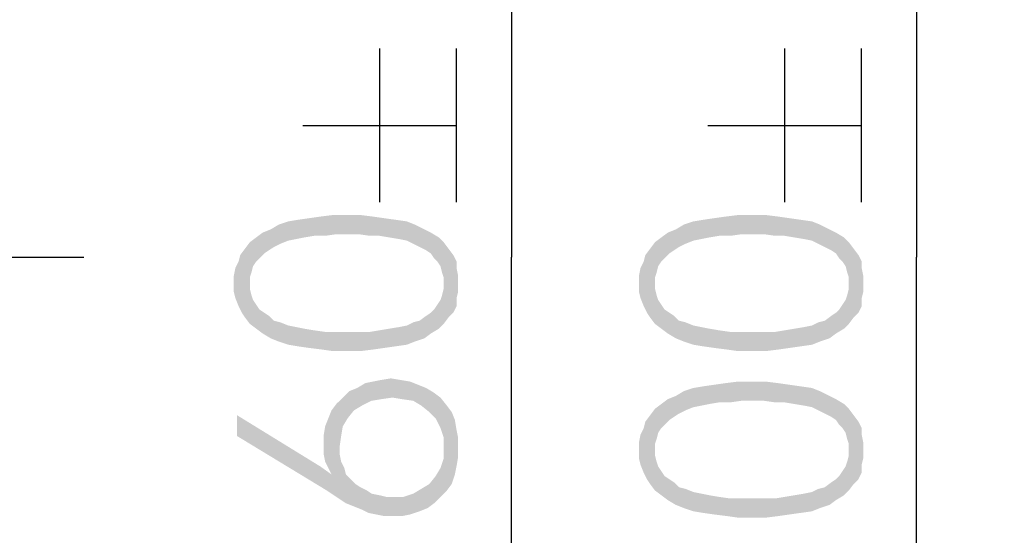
# Model space of a CAD drawing. Header units: millimetres. Extents: x 0 to 297, y 0 to 210.
# Tile 114 of 122: x 243.41 to 252.38, y 128.93 to 133.63. Entities that reach past the tile are written whole.
import ezdxf

# ---------------------------------------------------------------- set-up
doc = ezdxf.new("R2010")
doc.units = ezdxf.units.MM
doc.header["$LTSCALE"] = 16.335
doc.linetypes.add('CENTER', pattern=[0.6, 0.375, -0.075, 0.075, -0.075])
doc.layers.get('0').update_dxf_attribs({"linetype": 'CONTINUOUS'})
doc.layers.add('DEFAULT_1', color=7, linetype='CENTER')
doc.styles.get("Standard").update_dxf_attribs({"font": 'harmonyos_sans_sc_light.ttf'})
doc.dimstyles.new('DIMSTYLE_1', dxfattribs={"dimtxt": 2, "dimasz": 1.8, "dimexe": 0.8, "dimexo": 0, "dimgap": 0.5, "dimtad": 1, "dimzin": 0, "dimdsep": 46, "dimtxsty": 'STANDARD', "dimblk": '_FILLED', "dimblk1": '_FILLED', "dimblk2": '_FILLED', "dimcen": 0.09, "dimclrt": 7, "dimazin": 0, "dimtol": 1, "dimtp": 0.25, "dimtm": 0.25, "dimtfac": 1, "dimtofl": 0, "dimtmove": 0, "dimatfit": 3, "dimldrblk": '_FILLED', "dimfxl": 1, "dimtolj": 1, "dimtzin": 0, "dimarcsym": 0})
doc.dimstyles.new('DIMSTYLE_3', dxfattribs={"dimtxt": 2, "dimasz": 1.8, "dimexe": 0.8, "dimexo": 0, "dimgap": 0.5, "dimtad": 1, "dimzin": 0, "dimdsep": 46, "dimtxsty": 'STANDARD', "dimblk": '_FILLED', "dimblk1": '_FILLED', "dimblk2": '_FILLED', "dimcen": 0.09, "dimclrt": 7, "dimazin": 0, "dimtol": 1, "dimtp": 0.15, "dimtm": 0.15, "dimtfac": 1, "dimtofl": 0, "dimtmove": 0, "dimatfit": 3, "dimldrblk": '_FILLED', "dimfxl": 1, "dimtolj": 1, "dimtzin": 0, "dimarcsym": 0})

# ---------------------------------------------------------------- blocks, each defined once
blk = doc.blocks.new('_FILLED')
at = {"color": 0, "linetype": 'BYBLOCK'}
blk.add_solid([(0, 0), (-1, 0.1667), (-1, -0.1667)], dxfattribs=at)
blk = doc.blocks.new('*D6')
at = {"color": 7, "linetype": 'CONTINUOUS'}
for p, q in [((236.9262, 143.9637), (252.3843, 143.9637)), ((251.5843, 143.9637), (251.5843, 131.4637)), ((251.5843, 118.9637), (251.5843, 131.4637)), ((237.2181, 118.9637), (252.3843, 118.9637))]:
    blk.add_line(p, q, dxfattribs=at)
at = {"color": 7, "linetype": 'CONTINUOUS', "xscale": 1.8, "yscale": 1.8, "zscale": 1.8}
for p, rotation in [((251.5843, 143.9637), 90), ((251.5843, 118.9637), 270)]:
    blk.add_blockref('_FILLED', p, dxfattribs=dict(at, rotation=rotation))
blk = doc.blocks.new('*D9')
at = {"color": 7, "linetype": 'CONTINUOUS'}
for p, q in [((231.3686, 140.7637), (248.6927, 140.7637)), ((247.8927, 140.7637), (247.8927, 131.4637)), ((247.8927, 122.1637), (247.8927, 131.4637)), ((231.3686, 122.1637), (248.6927, 122.1637))]:
    blk.add_line(p, q, dxfattribs=at)
at = {"color": 7, "linetype": 'CONTINUOUS', "xscale": 1.8, "yscale": 1.8, "zscale": 1.8}
for p, rotation in [((247.8927, 140.7637), 90), ((247.8927, 122.1637), 270)]:
    blk.add_blockref('_FILLED', p, dxfattribs=dict(at, rotation=rotation))

msp = doc.modelspace()

# ---------------------------------------------------------------- linework, layer by layer
at = {"color": 7, "linetype": 'CONTINUOUS'}
for p, q in [((246.6927, 131.9645), (246.6927, 133.3645)), ((247.3927, 131.9645), (247.3927, 133.3645)), ((250.3843, 131.9645), (250.3843, 133.3645)), ((251.0843, 131.9645), (251.0843, 133.3645)), ((245.9927, 132.6645), (247.3927, 132.6645)), ((249.6843, 132.6645), (251.0843, 132.6645))]:
    msp.add_line(p, q, dxfattribs=at)
for points in [[(245.9329, 131.6287), (245.8599, 131.7893), (245.9475, 131.8039)], [(245.9475, 131.8039), (246.0059, 131.6433), (245.9329, 131.6287)], [(246.0059, 131.6433), (245.9475, 131.8039), (246.0497, 131.8185)], [(246.0497, 131.8185), (246.0935, 131.6579), (246.0059, 131.6433)], [(246.0935, 131.6579), (246.0497, 131.8185), (246.1518, 131.8331)], [(246.1518, 131.8331), (246.1956, 131.6579), (246.0935, 131.6579)], [(246.1956, 131.6579), (246.1518, 131.8331), (246.2686, 131.8477)], [(246.2686, 131.8477), (246.2978, 131.6725), (246.1956, 131.6579)], [(246.4, 131.6725), (246.2978, 131.6725), (246.2686, 131.8477)], [(246.4, 131.6725), (246.2686, 131.8477), (246.4, 131.8477)], [(246.4, 131.8477), (246.5022, 131.6725), (246.4, 131.6725)], [(246.5022, 131.6725), (246.4, 131.8477), (246.5168, 131.8477)], [(246.5168, 131.8477), (246.6044, 131.6579), (246.5022, 131.6725)], [(246.6044, 131.6579), (246.5168, 131.8477), (246.6336, 131.8331)], [(246.6336, 131.8331), (246.692, 131.6579), (246.6044, 131.6579)], [(246.692, 131.6579), (246.6336, 131.8331), (246.7358, 131.8185)], [(246.7358, 131.8185), (246.7796, 131.6433), (246.692, 131.6579)], [(246.7796, 131.6433), (246.7358, 131.8185), (246.838, 131.8039)], [(246.838, 131.8039), (246.8672, 131.6287), (246.7796, 131.6433)], [(246.9402, 131.6141), (246.8672, 131.6287), (246.838, 131.8039)], [(246.9402, 131.6141), (246.838, 131.8039), (246.9402, 131.7893)], [(249.6245, 131.6287), (249.5515, 131.7893), (249.6391, 131.8039)], [(249.6391, 131.8039), (249.6975, 131.6433), (249.6245, 131.6287)], [(249.6975, 131.6433), (249.6391, 131.8039), (249.7412, 131.8185)], [(249.7412, 131.8185), (249.785, 131.6579), (249.6975, 131.6433)], [(249.785, 131.6579), (249.7412, 131.8185), (249.8434, 131.8331)], [(249.8434, 131.8331), (249.8872, 131.6579), (249.785, 131.6579)], [(249.8872, 131.6579), (249.8434, 131.8331), (249.9602, 131.8477)], [(249.9602, 131.8477), (249.9894, 131.6725), (249.8872, 131.6579)], [(250.0916, 131.6725), (249.9894, 131.6725), (249.9602, 131.8477)], [(250.0916, 131.6725), (249.9602, 131.8477), (250.0916, 131.8477)], [(250.0916, 131.8477), (250.1938, 131.6725), (250.0916, 131.6725)], [(250.1938, 131.6725), (250.0916, 131.8477), (250.2084, 131.8477)], [(250.2084, 131.8477), (250.296, 131.6579), (250.1938, 131.6725)], [(250.296, 131.6579), (250.2084, 131.8477), (250.3252, 131.8331)], [(250.3252, 131.8331), (250.3836, 131.6579), (250.296, 131.6579)], [(250.3836, 131.6579), (250.3252, 131.8331), (250.4274, 131.8185)], [(250.4274, 131.8185), (250.4712, 131.6433), (250.3836, 131.6579)], [(250.4712, 131.6433), (250.4274, 131.8185), (250.5296, 131.8039)], [(250.5296, 131.8039), (250.5588, 131.6287), (250.4712, 131.6433)], [(250.6318, 131.6141), (250.5588, 131.6287), (250.5296, 131.8039)], [(250.6318, 131.6141), (250.5296, 131.8039), (250.6318, 131.7893)], [(245.6847, 131.5266), (245.6263, 131.6871), (245.6993, 131.7163)], [(245.6993, 131.7163), (245.7285, 131.5557), (245.6847, 131.5266)], [(245.7285, 131.5557), (245.6993, 131.7163), (245.7723, 131.7601)], [(245.7723, 131.7601), (245.7869, 131.5849), (245.7285, 131.5557)], [(245.8599, 131.6141), (245.7723, 131.7601), (245.8599, 131.7893)], [(245.8599, 131.6141), (245.7869, 131.5849), (245.7723, 131.7601)], [(245.8599, 131.7893), (245.9329, 131.6287), (245.8599, 131.6141)], [(246.9402, 131.7893), (246.9986, 131.5849), (246.9402, 131.6141)], [(246.9986, 131.5849), (246.9402, 131.7893), (247.0132, 131.7601)], [(247.0132, 131.7601), (247.057, 131.5557), (246.9986, 131.5849)], [(247.057, 131.5557), (247.0132, 131.7601), (247.1008, 131.7163)], [(247.1008, 131.7163), (247.1154, 131.5266), (247.057, 131.5557)], [(247.1591, 131.4974), (247.1154, 131.5266), (247.1008, 131.7163)], [(247.1591, 131.4974), (247.1008, 131.7163), (247.1591, 131.6871)], [(249.3763, 131.5266), (249.3179, 131.6871), (249.3909, 131.7163)], [(249.3909, 131.7163), (249.4201, 131.5557), (249.3763, 131.5266)], [(249.4201, 131.5557), (249.3909, 131.7163), (249.4639, 131.7601)], [(249.4639, 131.7601), (249.4785, 131.5849), (249.4201, 131.5557)], [(249.5515, 131.6141), (249.4639, 131.7601), (249.5515, 131.7893)], [(249.5515, 131.6141), (249.4785, 131.5849), (249.4639, 131.7601)], [(249.5515, 131.7893), (249.6245, 131.6287), (249.5515, 131.6141)], [(250.6318, 131.7893), (250.6902, 131.5849), (250.6318, 131.6141)], [(250.6902, 131.5849), (250.6318, 131.7893), (250.7048, 131.7601)], [(250.7048, 131.7601), (250.7485, 131.5557), (250.6902, 131.5849)], [(250.7485, 131.5557), (250.7048, 131.7601), (250.7923, 131.7163)], [(250.7923, 131.7163), (250.8069, 131.5266), (250.7485, 131.5557)], [(250.8507, 131.4974), (250.8069, 131.5266), (250.7923, 131.7163)], [(250.8507, 131.4974), (250.7923, 131.7163), (250.8507, 131.6871)], [(245.5679, 131.4244), (245.5095, 131.5995), (245.5679, 131.6433)], [(245.5971, 131.4536), (245.5679, 131.6433), (245.6263, 131.6871)], [(245.5679, 131.6433), (245.5971, 131.4536), (245.5679, 131.4244)], [(245.6263, 131.6871), (245.6409, 131.4974), (245.5971, 131.4536)], [(245.6847, 131.5266), (245.6409, 131.4974), (245.6263, 131.6871)], [(247.1591, 131.6871), (247.1883, 131.4536), (247.1591, 131.4974)], [(247.2175, 131.4244), (247.1883, 131.4536), (247.1591, 131.6871)], [(247.2175, 131.4244), (247.1591, 131.6871), (247.2321, 131.6433)], [(247.2321, 131.6433), (247.2467, 131.3806), (247.2175, 131.4244)], [(247.2613, 131.3222), (247.2467, 131.3806), (247.2321, 131.6433)], [(247.2759, 131.2784), (247.2613, 131.3222), (247.2321, 131.6433)], [(247.2759, 131.2784), (247.2321, 131.6433), (247.2759, 131.5995)], [(249.2595, 131.4244), (249.2011, 131.5995), (249.2595, 131.6433)], [(249.2887, 131.4536), (249.2595, 131.6433), (249.3179, 131.6871)], [(249.2595, 131.6433), (249.2887, 131.4536), (249.2595, 131.4244)], [(249.3179, 131.6871), (249.3325, 131.4974), (249.2887, 131.4536)], [(249.3763, 131.5266), (249.3325, 131.4974), (249.3179, 131.6871)], [(250.8507, 131.6871), (250.8799, 131.4536), (250.8507, 131.4974)], [(250.9091, 131.4244), (250.8799, 131.4536), (250.8507, 131.6871)], [(250.9091, 131.4244), (250.8507, 131.6871), (250.9237, 131.6433)], [(250.9237, 131.6433), (250.9383, 131.3806), (250.9091, 131.4244)], [(250.9529, 131.3222), (250.9383, 131.3806), (250.9237, 131.6433)], [(250.9675, 131.2784), (250.9529, 131.3222), (250.9237, 131.6433)], [(250.9675, 131.2784), (250.9237, 131.6433), (250.9675, 131.5995)], [(245.4657, 130.9134), (245.4219, 131.4828), (245.4657, 131.5411)], [(245.5095, 131.2784), (245.4657, 131.5411), (245.5095, 131.5995)], [(245.4657, 131.5411), (245.5095, 130.855), (245.4657, 130.9134)], [(245.5095, 131.1762), (245.5095, 130.855), (245.4657, 131.5411)], [(245.5095, 131.22), (245.5095, 131.1762), (245.4657, 131.5411)], [(245.5095, 131.2784), (245.5095, 131.22), (245.4657, 131.5411)], [(245.5095, 131.5995), (245.5241, 131.3222), (245.5095, 131.2784)], [(245.5387, 131.3806), (245.5241, 131.3222), (245.5095, 131.5995)], [(245.5679, 131.4244), (245.5387, 131.3806), (245.5095, 131.5995)], [(247.2759, 131.2784), (247.2759, 131.5995), (247.3197, 130.9134)], [(247.3197, 130.9134), (247.2759, 131.5995), (247.3197, 131.5411)], [(247.3197, 131.5411), (247.3635, 130.9572), (247.3197, 130.9134)], [(247.3635, 130.9572), (247.3197, 131.5411), (247.3635, 131.4828)], [(249.1573, 130.9134), (249.1135, 131.4828), (249.1573, 131.5411)], [(249.2011, 131.2784), (249.1573, 131.5411), (249.2011, 131.5995)], [(249.1573, 131.5411), (249.2011, 130.855), (249.1573, 130.9134)], [(249.2011, 131.1762), (249.2011, 130.855), (249.1573, 131.5411)], [(249.2011, 131.22), (249.2011, 131.1762), (249.1573, 131.5411)], [(249.2011, 131.2784), (249.2011, 131.22), (249.1573, 131.5411)], [(249.2011, 131.5995), (249.2157, 131.3222), (249.2011, 131.2784)], [(249.2303, 131.3806), (249.2157, 131.3222), (249.2011, 131.5995)], [(249.2595, 131.4244), (249.2303, 131.3806), (249.2011, 131.5995)], [(250.9675, 131.2784), (250.9675, 131.5995), (251.0113, 130.9134)], [(251.0113, 130.9134), (250.9675, 131.5995), (251.0113, 131.5411)], [(251.0113, 131.5411), (251.0551, 130.9572), (251.0113, 130.9134)], [(251.0551, 130.9572), (251.0113, 131.5411), (251.0551, 131.4828)], [(245.4073, 131.4244), (245.4219, 131.4828), (245.4365, 130.9572)], [(245.4657, 130.9134), (245.4365, 130.9572), (245.4219, 131.4828)], [(247.3635, 131.4828), (247.3927, 131.0156), (247.3635, 130.9572)], [(247.3927, 131.0886), (247.3927, 131.0156), (247.3635, 131.4828)], [(247.3927, 131.366), (247.3927, 131.0886), (247.3635, 131.4828)], [(247.3927, 131.366), (247.3635, 131.4828), (247.3927, 131.4244)], [(249.0989, 131.4244), (249.1135, 131.4828), (249.1281, 130.9572)], [(249.1573, 130.9134), (249.1281, 130.9572), (249.1135, 131.4828)], [(251.0551, 131.4828), (251.0843, 131.0156), (251.0551, 130.9572)], [(251.0843, 131.0886), (251.0843, 131.0156), (251.0551, 131.4828)], [(251.0843, 131.366), (251.0843, 131.0886), (251.0551, 131.4828)], [(251.0843, 131.366), (251.0551, 131.4828), (251.0843, 131.4244)], [(245.3781, 131.0886), (245.3635, 131.293), (245.3781, 131.366)], [(245.4073, 131.0156), (245.3781, 131.366), (245.4073, 131.4244)], [(245.3781, 131.366), (245.4073, 131.0156), (245.3781, 131.0886)], [(245.4073, 131.4244), (245.4365, 130.9572), (245.4073, 131.0156)], [(247.3927, 131.366), (247.4073, 131.147), (247.3927, 131.0886)], [(247.4073, 131.22), (247.4073, 131.147), (247.3927, 131.366)], [(247.4073, 131.22), (247.3927, 131.366), (247.4073, 131.293)], [(249.0697, 131.0886), (249.0551, 131.293), (249.0697, 131.366)], [(249.0989, 131.0156), (249.0697, 131.366), (249.0989, 131.4244)], [(249.0697, 131.366), (249.0989, 131.0156), (249.0697, 131.0886)], [(249.0989, 131.4244), (249.1281, 130.9572), (249.0989, 131.0156)], [(251.0843, 131.366), (251.0989, 131.147), (251.0843, 131.0886)], [(251.0989, 131.22), (251.0989, 131.147), (251.0843, 131.366)], [(251.0989, 131.22), (251.0843, 131.366), (251.0989, 131.293)], [(245.3635, 131.22), (245.3635, 131.293), (245.3781, 131.0886)], [(247.2759, 131.22), (247.2759, 131.2784), (247.3197, 130.9134)], [(249.0551, 131.22), (249.0551, 131.293), (249.0697, 131.0886)], [(250.9675, 131.22), (250.9675, 131.2784), (251.0113, 130.9134)], [(245.3635, 131.22), (245.3781, 131.0886), (245.3635, 131.147)], [(245.5095, 131.1762), (245.5241, 131.1178), (245.5679, 130.8112)], [(245.5095, 131.1762), (245.5679, 130.8112), (245.5095, 130.855)], [(247.2759, 130.855), (247.2613, 131.1178), (247.2759, 131.1762)], [(247.2759, 131.1762), (247.2759, 131.22), (247.3197, 130.9134)], [(247.2759, 131.1762), (247.3197, 130.9134), (247.2759, 130.855)], [(249.0551, 131.22), (249.0697, 131.0886), (249.0551, 131.147)], [(249.2011, 131.1762), (249.2157, 131.1178), (249.2595, 130.8112)], [(249.2011, 131.1762), (249.2595, 130.8112), (249.2011, 130.855)], [(250.9675, 130.855), (250.9529, 131.1178), (250.9675, 131.1762)], [(250.9675, 131.1762), (250.9675, 131.22), (251.0113, 130.9134)], [(250.9675, 131.1762), (251.0113, 130.9134), (250.9675, 130.855)], [(245.5241, 131.1178), (245.5387, 131.074), (245.5679, 130.8112)], [(247.2467, 131.074), (247.2613, 131.1178), (247.2759, 130.855)], [(249.2157, 131.1178), (249.2303, 131.074), (249.2595, 130.8112)], [(250.9383, 131.074), (250.9529, 131.1178), (250.9675, 130.855)], [(245.5679, 130.8112), (245.5387, 131.074), (245.5679, 131.0302)], [(245.5679, 131.0302), (245.5971, 130.9864), (245.6263, 130.7674)], [(245.5679, 131.0302), (245.6263, 130.7674), (245.5679, 130.8112)], [(247.1883, 130.9864), (247.2175, 131.0302), (247.2321, 130.8112)], [(247.2321, 130.8112), (247.2175, 131.0302), (247.2467, 131.074)], [(247.2467, 131.074), (247.2759, 130.855), (247.2321, 130.8112)], [(249.2595, 130.8112), (249.2303, 131.074), (249.2595, 131.0302)], [(249.2595, 131.0302), (249.2887, 130.9864), (249.3179, 130.7674)], [(249.2595, 131.0302), (249.3179, 130.7674), (249.2595, 130.8112)], [(250.8799, 130.9864), (250.9091, 131.0302), (250.9237, 130.8112)], [(250.9237, 130.8112), (250.9091, 131.0302), (250.9383, 131.074)], [(250.9383, 131.074), (250.9675, 130.855), (250.9237, 130.8112)], [(245.6263, 130.7674), (245.5971, 130.9864), (245.6409, 130.9572)], [(245.6409, 130.9572), (245.6993, 130.7236), (245.6263, 130.7674)], [(245.6409, 130.9572), (245.6847, 130.928), (245.6993, 130.7236)], [(245.6993, 130.7236), (245.6847, 130.928), (245.7285, 130.8842)], [(247.1008, 130.7236), (247.057, 130.8842), (247.1154, 130.928)], [(247.1154, 130.928), (247.1591, 130.7674), (247.1008, 130.7236)], [(247.1591, 130.7674), (247.1154, 130.928), (247.1591, 130.9572)], [(247.1591, 130.9572), (247.1883, 130.9864), (247.2321, 130.8112)], [(247.1591, 130.9572), (247.2321, 130.8112), (247.1591, 130.7674)], [(249.3179, 130.7674), (249.2887, 130.9864), (249.3325, 130.9572)], [(249.3325, 130.9572), (249.3909, 130.7236), (249.3179, 130.7674)], [(249.3325, 130.9572), (249.3763, 130.928), (249.3909, 130.7236)], [(249.3909, 130.7236), (249.3763, 130.928), (249.4201, 130.8842)], [(250.7923, 130.7236), (250.7485, 130.8842), (250.8069, 130.928)], [(250.8069, 130.928), (250.8507, 130.7674), (250.7923, 130.7236)], [(250.8507, 130.7674), (250.8069, 130.928), (250.8507, 130.9572)], [(250.8507, 130.9572), (250.8799, 130.9864), (250.9237, 130.8112)], [(250.8507, 130.9572), (250.9237, 130.8112), (250.8507, 130.7674)], [(245.7285, 130.8842), (245.7723, 130.6944), (245.6993, 130.7236)], [(245.7723, 130.6944), (245.7285, 130.8842), (245.7869, 130.8696)], [(245.7869, 130.8696), (245.8599, 130.6652), (245.7723, 130.6944)], [(245.8599, 130.6652), (245.7869, 130.8696), (245.8599, 130.8404)], [(245.8599, 130.8404), (245.9329, 130.8258), (245.9475, 130.6506)], [(245.8599, 130.8404), (245.9475, 130.6506), (245.8599, 130.6652)], [(245.9475, 130.6506), (245.9329, 130.8258), (246.0059, 130.8112)], [(246.0059, 130.8112), (246.0497, 130.636), (245.9475, 130.6506)], [(246.0497, 130.636), (246.0059, 130.8112), (246.0935, 130.7966)], [(246.7358, 130.636), (246.692, 130.7966), (246.7796, 130.8112)], [(246.7796, 130.8112), (246.838, 130.6506), (246.7358, 130.636)], [(246.838, 130.6506), (246.7796, 130.8112), (246.8672, 130.8258)], [(246.8672, 130.8258), (246.9402, 130.6652), (246.838, 130.6506)], [(246.9402, 130.6652), (246.8672, 130.8258), (246.9402, 130.8404)], [(246.9402, 130.8404), (246.9986, 130.8696), (247.0132, 130.6944)], [(246.9402, 130.8404), (247.0132, 130.6944), (246.9402, 130.6652)], [(247.0132, 130.6944), (246.9986, 130.8696), (247.057, 130.8842)], [(247.057, 130.8842), (247.1008, 130.7236), (247.0132, 130.6944)], [(249.4201, 130.8842), (249.4639, 130.6944), (249.3909, 130.7236)], [(249.4639, 130.6944), (249.4201, 130.8842), (249.4785, 130.8696)], [(249.4785, 130.8696), (249.5515, 130.6652), (249.4639, 130.6944)], [(249.5515, 130.6652), (249.4785, 130.8696), (249.5515, 130.8404)], [(249.5515, 130.8404), (249.6245, 130.8258), (249.6391, 130.6506)], [(249.5515, 130.8404), (249.6391, 130.6506), (249.5515, 130.6652)], [(249.6391, 130.6506), (249.6245, 130.8258), (249.6975, 130.8112)], [(249.6975, 130.8112), (249.7412, 130.636), (249.6391, 130.6506)], [(249.7412, 130.636), (249.6975, 130.8112), (249.785, 130.7966)], [(250.4274, 130.636), (250.3836, 130.7966), (250.4712, 130.8112)], [(250.4712, 130.8112), (250.5296, 130.6506), (250.4274, 130.636)], [(250.5296, 130.6506), (250.4712, 130.8112), (250.5588, 130.8258)], [(250.5588, 130.8258), (250.6318, 130.6652), (250.5296, 130.6506)], [(250.6318, 130.6652), (250.5588, 130.8258), (250.6318, 130.8404)], [(250.6318, 130.8404), (250.6902, 130.8696), (250.7048, 130.6944)], [(250.6318, 130.8404), (250.7048, 130.6944), (250.6318, 130.6652)], [(250.7048, 130.6944), (250.6902, 130.8696), (250.7485, 130.8842)], [(250.7485, 130.8842), (250.7923, 130.7236), (250.7048, 130.6944)], [(246.0935, 130.7966), (246.1664, 130.6214), (246.0497, 130.636)], [(246.1664, 130.6214), (246.0935, 130.7966), (246.1956, 130.782)], [(246.1956, 130.782), (246.2686, 130.6068), (246.1664, 130.6214)], [(246.2686, 130.6068), (246.1956, 130.782), (246.2978, 130.782)], [(246.2978, 130.782), (246.4, 130.6068), (246.2686, 130.6068)], [(246.4, 130.6068), (246.2978, 130.782), (246.4, 130.782)], [(246.4, 130.782), (246.5022, 130.782), (246.5168, 130.6068)], [(246.4, 130.782), (246.5168, 130.6068), (246.4, 130.6068)], [(246.5168, 130.6068), (246.5022, 130.782), (246.6044, 130.782)], [(246.6044, 130.782), (246.6336, 130.6214), (246.5168, 130.6068)], [(246.6336, 130.6214), (246.6044, 130.782), (246.692, 130.7966)], [(246.692, 130.7966), (246.7358, 130.636), (246.6336, 130.6214)], [(249.785, 130.7966), (249.858, 130.6214), (249.7412, 130.636)], [(249.858, 130.6214), (249.785, 130.7966), (249.8872, 130.782)], [(249.8872, 130.782), (249.9602, 130.6068), (249.858, 130.6214)], [(249.9602, 130.6068), (249.8872, 130.782), (249.9894, 130.782)], [(249.9894, 130.782), (250.0916, 130.6068), (249.9602, 130.6068)], [(250.0916, 130.6068), (249.9894, 130.782), (250.0916, 130.782)], [(250.0916, 130.782), (250.1938, 130.782), (250.2084, 130.6068)], [(250.0916, 130.782), (250.2084, 130.6068), (250.0916, 130.6068)], [(250.2084, 130.6068), (250.1938, 130.782), (250.296, 130.782)], [(250.296, 130.782), (250.3252, 130.6214), (250.2084, 130.6068)], [(250.3252, 130.6214), (250.296, 130.782), (250.3836, 130.7966)], [(250.3836, 130.7966), (250.4274, 130.636), (250.3252, 130.6214)], [(246.5314, 130.1105), (246.4876, 130.2711), (246.5606, 130.3149)], [(246.5606, 130.3149), (246.619, 130.1543), (246.5314, 130.1105)], [(246.619, 130.1543), (246.5606, 130.3149), (246.6336, 130.3295)], [(246.6336, 130.3295), (246.7066, 130.1689), (246.619, 130.1543)], [(246.7066, 130.1689), (246.6336, 130.3295), (246.7066, 130.3441)], [(246.7066, 130.3441), (246.7942, 130.3587), (246.8088, 130.1835)], [(246.7066, 130.3441), (246.8088, 130.1835), (246.7066, 130.1689)], [(246.8088, 130.1835), (246.7942, 130.3587), (246.8818, 130.3441)], [(246.8818, 130.3441), (246.8964, 130.1689), (246.8088, 130.1835)], [(246.8964, 130.1689), (246.8818, 130.3441), (246.9694, 130.3295)], [(246.9694, 130.3295), (246.9986, 130.1543), (246.8964, 130.1689)], [(246.9986, 130.1543), (246.9694, 130.3295), (247.0424, 130.3003)], [(247.0424, 130.3003), (247.0716, 130.1105), (246.9986, 130.1543)], [(247.0716, 130.1105), (247.0424, 130.3003), (247.1154, 130.2711)], [(249.6245, 130.1105), (249.5515, 130.2711), (249.6391, 130.2857)], [(249.6391, 130.2857), (249.6975, 130.1251), (249.6245, 130.1105)], [(249.6975, 130.1251), (249.6391, 130.2857), (249.7412, 130.3003)], [(249.7412, 130.3003), (249.785, 130.1397), (249.6975, 130.1251)], [(249.785, 130.1397), (249.7412, 130.3003), (249.8434, 130.3149)], [(249.8434, 130.3149), (249.8872, 130.1397), (249.785, 130.1397)], [(249.8872, 130.1397), (249.8434, 130.3149), (249.9602, 130.3295)], [(249.9602, 130.3295), (249.9894, 130.1543), (249.8872, 130.1397)], [(250.0916, 130.1543), (249.9894, 130.1543), (249.9602, 130.3295)], [(250.0916, 130.1543), (249.9602, 130.3295), (250.0916, 130.3295)], [(250.0916, 130.3295), (250.1938, 130.1543), (250.0916, 130.1543)], [(250.1938, 130.1543), (250.0916, 130.3295), (250.2084, 130.3295)], [(250.2084, 130.3295), (250.296, 130.1397), (250.1938, 130.1543)], [(250.296, 130.1397), (250.2084, 130.3295), (250.3252, 130.3149)], [(250.3252, 130.3149), (250.3836, 130.1397), (250.296, 130.1397)], [(250.3836, 130.1397), (250.3252, 130.3149), (250.4274, 130.3003)], [(250.4274, 130.3003), (250.4712, 130.1251), (250.3836, 130.1397)], [(250.4712, 130.1251), (250.4274, 130.3003), (250.5296, 130.2857)], [(250.5296, 130.2857), (250.5588, 130.1105), (250.4712, 130.1251)], [(250.6318, 130.0959), (250.5588, 130.1105), (250.5296, 130.2857)], [(250.6318, 130.0959), (250.5296, 130.2857), (250.6318, 130.2711)], [(246.3562, 129.9207), (246.2978, 130.1251), (246.3562, 130.1835)], [(246.4, 129.9937), (246.3562, 130.1835), (246.4146, 130.2419)], [(246.3562, 130.1835), (246.4, 129.9937), (246.3562, 129.9207)], [(246.4146, 130.2419), (246.4584, 130.0667), (246.4, 129.9937)], [(246.4584, 130.0667), (246.4146, 130.2419), (246.4876, 130.2711)], [(246.4876, 130.2711), (246.5314, 130.1105), (246.4584, 130.0667)], [(247.1154, 130.2711), (247.1445, 130.0521), (247.0716, 130.1105)], [(247.1445, 130.0521), (247.1154, 130.2711), (247.1883, 130.2273)], [(247.1883, 130.2273), (247.2029, 129.9937), (247.1445, 130.0521)], [(247.2467, 129.9061), (247.2029, 129.9937), (247.1883, 130.2273)], [(247.2467, 129.9061), (247.1883, 130.2273), (247.2467, 130.1835)], [(247.2467, 130.1835), (247.2759, 129.8185), (247.2467, 129.9061)], [(247.2759, 129.8185), (247.2467, 130.1835), (247.3051, 130.1105)], [(249.3763, 130.0083), (249.3179, 130.1689), (249.3909, 130.1981)], [(249.3909, 130.1981), (249.4201, 130.0375), (249.3763, 130.0083)], [(249.4201, 130.0375), (249.3909, 130.1981), (249.4639, 130.2419)], [(249.4639, 130.2419), (249.4785, 130.0667), (249.4201, 130.0375)], [(249.5515, 130.0959), (249.4639, 130.2419), (249.5515, 130.2711)], [(249.5515, 130.0959), (249.4785, 130.0667), (249.4639, 130.2419)], [(249.5515, 130.2711), (249.6245, 130.1105), (249.5515, 130.0959)], [(250.6318, 130.2711), (250.6902, 130.0667), (250.6318, 130.0959)], [(250.6902, 130.0667), (250.6318, 130.2711), (250.7048, 130.2419)], [(250.7048, 130.2419), (250.7485, 130.0375), (250.6902, 130.0667)], [(250.7485, 130.0375), (250.7048, 130.2419), (250.7923, 130.1981)], [(250.7923, 130.1981), (250.8069, 130.0083), (250.7485, 130.0375)], [(250.8507, 129.9791), (250.8069, 130.0083), (250.7923, 130.1981)], [(250.8507, 129.9791), (250.7923, 130.1981), (250.8507, 130.1689)], [(246.2978, 129.2784), (246.254, 130.0667), (246.2978, 130.1251)], [(246.327, 129.7309), (246.327, 129.6725), (246.2978, 130.1251)], [(246.3416, 129.8331), (246.327, 129.7309), (246.2978, 130.1251)], [(246.3562, 129.9207), (246.3416, 129.8331), (246.2978, 130.1251)], [(246.2978, 129.2784), (246.2978, 130.1251), (246.327, 129.6725)], [(247.3051, 130.1105), (247.3051, 129.3368), (247.2759, 129.8185)], [(247.3051, 130.1105), (247.3489, 129.3952), (247.3051, 129.3368)], [(247.3489, 129.3952), (247.3051, 130.1105), (247.3489, 130.0521)], [(249.2595, 129.9061), (249.2011, 130.0813), (249.2595, 130.1251)], [(249.2887, 129.9353), (249.2595, 130.1251), (249.3179, 130.1689)], [(249.2595, 130.1251), (249.2887, 129.9353), (249.2595, 129.9061)], [(249.3179, 130.1689), (249.3325, 129.9791), (249.2887, 129.9353)], [(249.3763, 130.0083), (249.3325, 129.9791), (249.3179, 130.1689)], [(250.8507, 130.1689), (250.8799, 129.9353), (250.8507, 129.9791)], [(250.9091, 129.9061), (250.8799, 129.9353), (250.8507, 130.1689)], [(250.9091, 129.9061), (250.8507, 130.1689), (250.9237, 130.1251)], [(250.9237, 130.1251), (250.9383, 129.8623), (250.9091, 129.9061)], [(250.9529, 129.8039), (250.9383, 129.8623), (250.9237, 130.1251)], [(250.9675, 129.7601), (250.9529, 129.8039), (250.9237, 130.1251)], [(250.9675, 129.7601), (250.9237, 130.1251), (250.9675, 130.0813)], [(245.3927, 130.0229), (246.1518, 129.5557), (246.2102, 129.3368)], [(245.3927, 130.0229), (246.2102, 129.3368), (245.3927, 129.8331)], [(246.254, 129.4828), (246.2248, 129.9937), (246.254, 130.0667)], [(246.254, 129.4828), (246.254, 130.0667), (246.2978, 129.2784)], [(247.3489, 130.0521), (247.3781, 129.4828), (247.3489, 129.3952)], [(247.3781, 129.4828), (247.3489, 130.0521), (247.3781, 129.9791)], [(249.1573, 129.3952), (249.1135, 129.9645), (249.1573, 130.0229)], [(249.2011, 129.7601), (249.1573, 130.0229), (249.2011, 130.0813)], [(249.1573, 130.0229), (249.2011, 129.3368), (249.1573, 129.3952)], [(249.2011, 129.6579), (249.2011, 129.3368), (249.1573, 130.0229)], [(249.2011, 129.7017), (249.2011, 129.6579), (249.1573, 130.0229)], [(249.2011, 129.7601), (249.2011, 129.7017), (249.1573, 130.0229)], [(249.2011, 130.0813), (249.2157, 129.8039), (249.2011, 129.7601)], [(249.2303, 129.8623), (249.2157, 129.8039), (249.2011, 130.0813)], [(249.2595, 129.9061), (249.2303, 129.8623), (249.2011, 130.0813)], [(250.9675, 129.7601), (250.9675, 130.0813), (251.0113, 129.3952)], [(251.0113, 129.3952), (250.9675, 130.0813), (251.0113, 130.0229)], [(251.0113, 130.0229), (251.0551, 129.439), (251.0113, 129.3952)], [(251.0551, 129.439), (251.0113, 130.0229), (251.0551, 129.9645)], [(246.1956, 129.5995), (246.181, 129.8331), (246.1956, 129.9207)], [(246.2248, 129.5411), (246.1956, 129.9207), (246.2248, 129.9937)], [(246.1956, 129.9207), (246.2248, 129.5411), (246.1956, 129.5995)], [(246.2248, 129.9937), (246.254, 129.4828), (246.2248, 129.5411)], [(247.3781, 129.9791), (247.3927, 129.5557), (247.3781, 129.4828)], [(247.3927, 129.5557), (247.3781, 129.9791), (247.3927, 129.8915)], [(249.0989, 129.9061), (249.1135, 129.9645), (249.1281, 129.439)], [(249.1573, 129.3952), (249.1281, 129.439), (249.1135, 129.9645)], [(251.0551, 129.9645), (251.0843, 129.4974), (251.0551, 129.439)], [(251.0843, 129.5703), (251.0843, 129.4974), (251.0551, 129.9645)], [(251.0843, 129.8477), (251.0843, 129.5703), (251.0551, 129.9645)], [(251.0843, 129.8477), (251.0551, 129.9645), (251.0843, 129.9061)], [(246.181, 129.7455), (246.181, 129.8331), (246.1956, 129.5995)], [(247.3927, 129.8915), (247.4073, 129.6433), (247.3927, 129.5557)], [(247.4073, 129.7309), (247.4073, 129.6433), (247.3927, 129.8915)], [(247.4073, 129.7309), (247.3927, 129.8915), (247.4073, 129.8185)], [(249.0697, 129.5703), (249.0551, 129.7747), (249.0697, 129.8477)], [(249.0989, 129.4974), (249.0697, 129.8477), (249.0989, 129.9061)], [(249.0697, 129.8477), (249.0989, 129.4974), (249.0697, 129.5703)], [(249.0989, 129.9061), (249.1281, 129.439), (249.0989, 129.4974)], [(251.0843, 129.8477), (251.0989, 129.6287), (251.0843, 129.5703)], [(251.0989, 129.7017), (251.0989, 129.6287), (251.0843, 129.8477)], [(251.0989, 129.7017), (251.0843, 129.8477), (251.0989, 129.7747)], [(246.181, 129.7455), (246.1956, 129.5995), (246.181, 129.6725)], [(247.2759, 129.7309), (247.2759, 129.8185), (247.3051, 129.3368)], [(249.0551, 129.7017), (249.0551, 129.7747), (249.0697, 129.5703)], [(250.9675, 129.7017), (250.9675, 129.7601), (251.0113, 129.3952)], [(246.327, 129.6725), (246.3854, 129.22), (246.2978, 129.2784)], [(246.327, 129.6725), (246.3416, 129.5995), (246.3854, 129.22)], [(247.2759, 129.6287), (247.2759, 129.7309), (247.3051, 129.3368)], [(249.0551, 129.7017), (249.0697, 129.5703), (249.0551, 129.6287)], [(249.2011, 129.6579), (249.2157, 129.5995), (249.2595, 129.293)], [(249.2011, 129.6579), (249.2595, 129.293), (249.2011, 129.3368)], [(250.9675, 129.3368), (250.9529, 129.5995), (250.9675, 129.6579)], [(250.9675, 129.6579), (250.9675, 129.7017), (251.0113, 129.3952)], [(250.9675, 129.6579), (251.0113, 129.3952), (250.9675, 129.3368)], [(246.2102, 129.3368), (246.1518, 129.5557), (246.254, 129.4828)], [(246.3416, 129.5995), (246.3708, 129.5411), (246.3854, 129.22)], [(247.2467, 129.5411), (247.2759, 129.6287), (247.3051, 129.3368)], [(249.2157, 129.5995), (249.2303, 129.5557), (249.2595, 129.293)], [(249.2595, 129.293), (249.2303, 129.5557), (249.2595, 129.512)], [(250.9237, 129.293), (250.9091, 129.512), (250.9383, 129.5557)], [(250.9383, 129.5557), (250.9675, 129.3368), (250.9237, 129.293)], [(250.9383, 129.5557), (250.9529, 129.5995), (250.9675, 129.3368)], [(246.254, 129.4828), (246.2978, 129.2784), (246.2102, 129.3368)], [(246.3854, 129.22), (246.3708, 129.5411), (246.3854, 129.4828)], [(246.3854, 129.4828), (246.4292, 129.439), (246.4584, 129.1908)], [(246.3854, 129.4828), (246.4584, 129.1908), (246.3854, 129.22)], [(247.1883, 129.22), (247.1445, 129.3952), (247.2029, 129.4682)], [(247.2029, 129.4682), (247.2467, 129.2784), (247.1883, 129.22)], [(247.2467, 129.2784), (247.2029, 129.4682), (247.2467, 129.5411)], [(247.2467, 129.5411), (247.3051, 129.3368), (247.2467, 129.2784)], [(249.2595, 129.512), (249.2887, 129.4682), (249.3179, 129.2492)], [(249.2595, 129.512), (249.3179, 129.2492), (249.2595, 129.293)], [(249.3179, 129.2492), (249.2887, 129.4682), (249.3325, 129.439)], [(250.8507, 129.439), (250.8799, 129.4682), (250.9237, 129.293)], [(250.8799, 129.4682), (250.9091, 129.512), (250.9237, 129.293)], [(246.4584, 129.1908), (246.4292, 129.439), (246.473, 129.3952)], [(246.473, 129.3952), (246.5314, 129.1616), (246.4584, 129.1908)], [(246.473, 129.3952), (246.5168, 129.366), (246.5314, 129.1616)], [(247.1299, 129.1762), (247.0716, 129.3514), (247.1445, 129.3952)], [(247.1445, 129.3952), (247.1883, 129.22), (247.1299, 129.1762)], [(249.3325, 129.439), (249.3909, 129.2054), (249.3179, 129.2492)], [(249.3325, 129.439), (249.3763, 129.4098), (249.3909, 129.2054)], [(249.3909, 129.2054), (249.3763, 129.4098), (249.4201, 129.366)], [(250.7923, 129.2054), (250.7485, 129.366), (250.8069, 129.4098)], [(250.8069, 129.4098), (250.8507, 129.2492), (250.7923, 129.2054)], [(250.8507, 129.2492), (250.8069, 129.4098), (250.8507, 129.439)], [(250.8507, 129.439), (250.9237, 129.293), (250.8507, 129.2492)], [(246.5314, 129.1616), (246.5168, 129.366), (246.5752, 129.3368)], [(246.5752, 129.3368), (246.5898, 129.1324), (246.5314, 129.1616)], [(246.5898, 129.1324), (246.5752, 129.3368), (246.619, 129.3076)], [(246.619, 129.3076), (246.6628, 129.1178), (246.5898, 129.1324)], [(246.6628, 129.1178), (246.619, 129.3076), (246.692, 129.293)], [(246.692, 129.293), (246.7358, 129.1032), (246.6628, 129.1178)], [(246.7358, 129.1032), (246.692, 129.293), (246.7504, 129.2784)], [(246.9694, 129.1178), (246.911, 129.2784), (246.9986, 129.3076)], [(246.9986, 129.3076), (247.057, 129.147), (246.9694, 129.1178)], [(247.057, 129.147), (246.9986, 129.3076), (247.0716, 129.3514)], [(247.0716, 129.3514), (247.1299, 129.1762), (247.057, 129.147)], [(249.4201, 129.366), (249.4639, 129.1762), (249.3909, 129.2054)], [(249.4639, 129.1762), (249.4201, 129.366), (249.4785, 129.3514)], [(249.4785, 129.3514), (249.5515, 129.147), (249.4639, 129.1762)], [(249.5515, 129.147), (249.4785, 129.3514), (249.5515, 129.3222)], [(249.5515, 129.3222), (249.6245, 129.3076), (249.6391, 129.1324)], [(249.5515, 129.3222), (249.6391, 129.1324), (249.5515, 129.147)], [(249.6391, 129.1324), (249.6245, 129.3076), (249.6975, 129.293)], [(249.6975, 129.293), (249.7412, 129.1178), (249.6391, 129.1324)], [(249.7412, 129.1178), (249.6975, 129.293), (249.785, 129.2784)], [(250.4274, 129.1178), (250.3836, 129.2784), (250.4712, 129.293)], [(250.4712, 129.293), (250.5296, 129.1324), (250.4274, 129.1178)], [(250.5296, 129.1324), (250.4712, 129.293), (250.5588, 129.3076)], [(250.5588, 129.3076), (250.6318, 129.147), (250.5296, 129.1324)], [(250.6318, 129.147), (250.5588, 129.3076), (250.6318, 129.3222)], [(250.6318, 129.3222), (250.6902, 129.3514), (250.7048, 129.1762)], [(250.6318, 129.3222), (250.7048, 129.1762), (250.6318, 129.147)], [(250.7048, 129.1762), (250.6902, 129.3514), (250.7485, 129.366)], [(250.7485, 129.366), (250.7923, 129.2054), (250.7048, 129.1762)], [(246.7504, 129.2784), (246.8088, 129.1032), (246.7358, 129.1032)], [(246.8088, 129.1032), (246.7504, 129.2784), (246.8088, 129.2784)], [(246.8088, 129.2784), (246.8964, 129.1032), (246.8088, 129.1032)], [(246.8964, 129.1032), (246.8088, 129.2784), (246.911, 129.2784)], [(246.911, 129.2784), (246.9694, 129.1178), (246.8964, 129.1032)], [(249.785, 129.2784), (249.858, 129.1032), (249.7412, 129.1178)], [(249.858, 129.1032), (249.785, 129.2784), (249.8872, 129.2638)], [(249.8872, 129.2638), (249.9602, 129.0886), (249.858, 129.1032)], [(249.9602, 129.0886), (249.8872, 129.2638), (249.9894, 129.2638)], [(249.9894, 129.2638), (250.0916, 129.0886), (249.9602, 129.0886)], [(250.0916, 129.0886), (249.9894, 129.2638), (250.0916, 129.2638)], [(250.0916, 129.2638), (250.1938, 129.2638), (250.2084, 129.0886)], [(250.0916, 129.2638), (250.2084, 129.0886), (250.0916, 129.0886)], [(250.2084, 129.0886), (250.1938, 129.2638), (250.296, 129.2638)], [(250.296, 129.2638), (250.3252, 129.1032), (250.2084, 129.0886)], [(250.3252, 129.1032), (250.296, 129.2638), (250.3836, 129.2784)], [(250.3836, 129.2784), (250.4274, 129.1178), (250.3252, 129.1032)]]:
    msp.add_solid(points, dxfattribs=at)
at = {"layer": 'DEFAULT_1', "color": 7, "linetype": 'CENTER'}
msp.add_line((198.6686, 131.4637), (244.1632, 131.4637), dxfattribs=at)

# ---------------------------------------------------------------- dimensions: what is measured, and where the dimension line sits
at = {"color": 7, "linetype": 'CONTINUOUS'}
for base, p1, p2, angle, dimstyle, picture, middle in [((251.5843, 143.9637), (237.2181, 118.9637), (236.9262, 143.9637), 90, 'DIMSTYLE_3', '*D6', (251.5843, 124.1981)), ((247.8927, 122.1637), (231.3686, 140.7637), (231.3686, 122.1637), 270, 'DIMSTYLE_1', '*D9', (247.8927, 124.1981))]:
    dim = msp.add_linear_dim(base=base, p1=p1, p2=p2, angle=angle, text='*<>', dimstyle=dimstyle, dxfattribs=at)
    dim.commit()
    dim.dimension.update_dxf_attribs({"geometry": picture, "text_midpoint": middle, "dimtype": 160})

doc.saveas('drawing.dxf')
